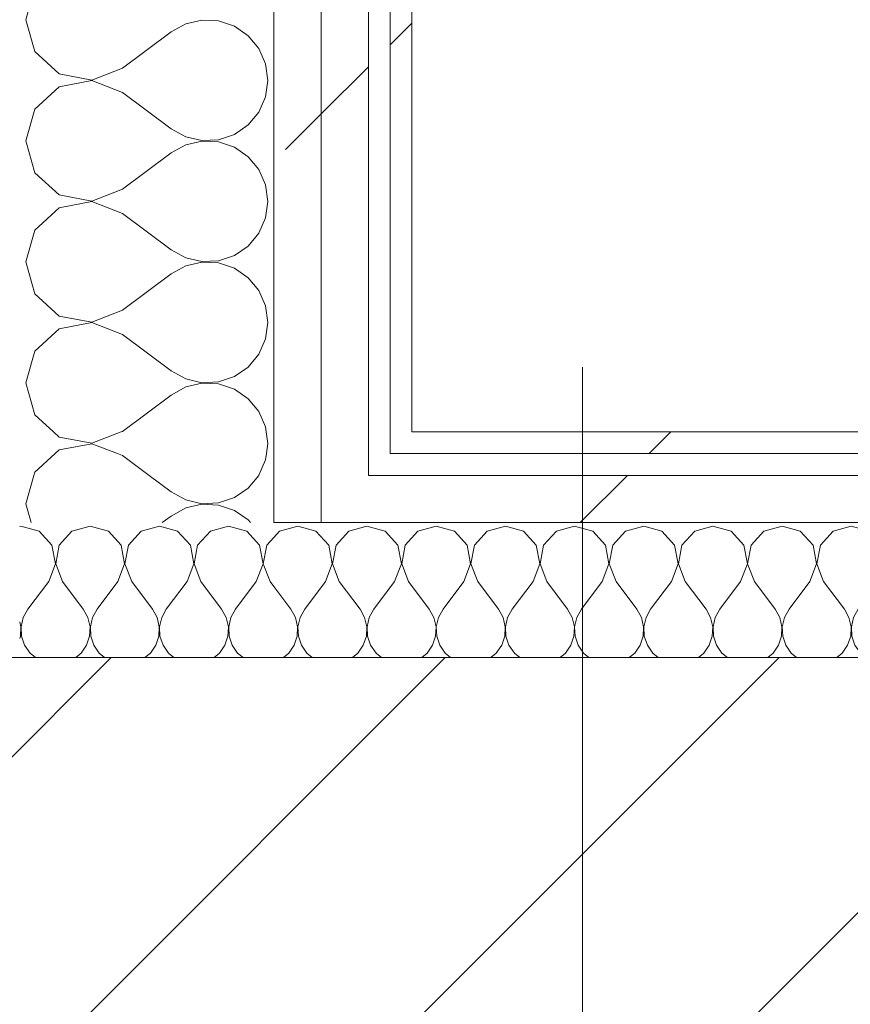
# Model space of a CAD drawing. Header units: millimetres. Extents: x -40968 to 11883, y -18816 to 4378.
# Tile 109 of 209: x -12391 to -12162, y -1154 to -883. Entities that reach past the tile are written whole.
import ezdxf

# ---------------------------------------------------------------- set-up
doc = ezdxf.new("R2010")
doc.units = ezdxf.units.MM
doc.header["$MEASUREMENT"] = 0
doc.linetypes.add('Wipeout_Contour', pattern=[1000, 0, -1000])
doc.layers.add('10_ESTR_Pilars', color=7, linetype='Continuous')
doc.layers.add('Nuevo_08_E_Envans secs', color=7, linetype='Continuous')
for name, color, linetype, lineweight in [('10_ESTR_Pilars_Pluma_Nº__20', 1, 'Continuous', 5), ('10_ESTR_Pilars_Pluma_Nº__28', 7, 'Continuous', 20), ('10_ESTR_Pilars_Pluma_Nº__42', 8, 'Continuous', 25), ('Nuevo_08_E_Envans secs_Pluma_Nº__1', 7, 'Continuous', 5)]:
    doc.layers.add(name, color=color, linetype=linetype, lineweight=lineweight)
for name, color, linetype, lineweight, true_color in [('Nuevo_08_E_Envans secs_Pluma_Nº__102', 7, 'Continuous', 5, 0xcccccc), ('Nuevo_08_E_Envans secs_Pluma_Nº__171', 171, 'Continuous', 13, 0xaaaaff), ('Nuevo_08_E_Envans secs_Pluma_Nº__177', 7, 'Continuous', 15, 0xf7e046)]:
    doc.layers.add(name, color=color, linetype=linetype, lineweight=lineweight, true_color=true_color)
pattern_1 = [(45, (0, 0), (-183.848, 183.848), [195, -65]), (45, (7e-14, 183.85), (-183.848, 183.848), [195, -65])]

# ---------------------------------------------------------------- blocks, each defined once
blk = doc.blocks.new('*X237')
at = {"layer": 'Nuevo_08_E_Envans secs_Pluma_Nº__102', "color": 254, "linetype": 'Continuous', "lineweight": 5, "true_color": 0xcccccc}
for p, q in [((-12319.29, -1024.18), (-12320.84, -1025.87)), ((-12314.29, -1022.76), (-12319.29, -1024.18)), ((-12309.28, -1024.18), (-12314.29, -1022.76)), ((-12305.77, -1028.02), (-12309.28, -1024.18)), ((-12300.25, -1024.18), (-12303.76, -1028.02)), ((-12295.24, -1022.76), (-12300.25, -1024.18)), ((-12290.23, -1024.18), (-12295.24, -1022.76)), ((-12286.72, -1028.02), (-12290.23, -1024.18)), ((-12281.2, -1024.18), (-12284.71, -1028.02)), ((-12276.19, -1022.76), (-12281.2, -1024.18)), ((-12271.18, -1024.18), (-12276.19, -1022.76)), ((-12267.67, -1028.02), (-12271.18, -1024.18)), ((-12262.15, -1024.18), (-12265.66, -1028.02)), ((-12257.14, -1022.76), (-12262.15, -1024.18)), ((-12252.14, -1024.18), (-12257.14, -1022.76)), ((-12248.62, -1028.02), (-12252.14, -1024.18)), ((-12243.1, -1024.18), (-12246.61, -1028.02)), ((-12238.1, -1022.76), (-12243.1, -1024.18)), ((-12233.09, -1024.18), (-12238.1, -1022.76)), ((-12229.58, -1028.02), (-12233.09, -1024.18)), ((-12224.05, -1024.18), (-12227.57, -1028.02)), ((-12219.05, -1022.76), (-12224.05, -1024.18)), ((-12214.04, -1024.18), (-12219.05, -1022.76)), ((-12210.53, -1028.02), (-12214.04, -1024.18)), ((-12205.01, -1024.18), (-12208.52, -1028.02)), ((-12200, -1022.76), (-12205.01, -1024.18)), ((-12194.99, -1024.18), (-12200, -1022.76)), ((-12191.48, -1028.02), (-12194.99, -1024.18)), ((-12185.96, -1024.18), (-12189.47, -1028.02)), ((-12180.95, -1022.76), (-12185.96, -1024.18)), ((-12175.95, -1024.18), (-12180.95, -1022.76)), ((-12172.43, -1028.02), (-12175.95, -1024.18)), ((-12166.91, -1024.18), (-12170.42, -1028.02)), ((-12161.9, -1022.76), (-12166.91, -1024.18)), ((-12156.9, -1024.18), (-12161.9, -1022.76)), ((-12153.39, -1028.02), (-12156.9, -1024.18)), ((-12147.86, -1024.18), (-12151.38, -1028.02)), ((-12142.86, -1022.76), (-12147.86, -1024.18)), ((-12137.85, -1024.18), (-12142.86, -1022.76)), ((-12134.34, -1028.02), (-12137.85, -1024.18)), ((-12128.82, -1024.18), (-12132.33, -1028.02)), ((-12123.81, -1022.76), (-12128.82, -1024.18)), ((-12118.8, -1024.18), (-12123.81, -1022.76)), ((-12115.29, -1028.02), (-12118.8, -1024.18)), ((-12109.77, -1024.18), (-12113.28, -1028.02)), ((-12104.76, -1022.76), (-12109.77, -1024.18)), ((-12099.75, -1024.18), (-12104.76, -1022.76)), ((-12096.24, -1028.02), (-12099.75, -1024.18)), ((-12090.72, -1024.18), (-12094.23, -1028.02)), ((-12085.71, -1022.76), (-12090.72, -1024.18)), ((-12080.71, -1024.18), (-12085.71, -1022.76)), ((-12077.2, -1028.02), (-12080.71, -1024.18)), ((-12071.67, -1024.18), (-12075.19, -1028.02)), ((-12066.67, -1022.76), (-12071.67, -1024.18)), ((-12061.66, -1024.18), (-12066.67, -1022.76)), ((-12058.15, -1028.02), (-12061.66, -1024.18)), ((-12052.63, -1024.18), (-12056.14, -1028.02)), ((-12047.62, -1022.76), (-12052.63, -1024.18)), ((-12042.61, -1024.18), (-12047.62, -1022.76)), ((-12039.1, -1028.02), (-12042.61, -1024.18)), ((-12035.86, -1026.68), (-12037.09, -1028.02)), ((-12304.8, -1033.14), (-12305.77, -1028.02)), ((-12303.76, -1028.02), (-12304.72, -1033.14)), ((-12285.75, -1033.14), (-12286.72, -1028.02)), ((-12284.71, -1028.02), (-12285.68, -1033.14)), ((-12266.71, -1033.14), (-12267.67, -1028.02)), ((-12265.66, -1028.02), (-12266.63, -1033.14)), ((-12247.66, -1033.14), (-12248.62, -1028.02)), ((-12246.61, -1028.02), (-12247.58, -1033.14)), ((-12228.61, -1033.14), (-12229.58, -1028.02)), ((-12227.57, -1028.02), (-12228.53, -1033.14)), ((-12209.56, -1033.14), (-12210.53, -1028.02)), ((-12208.52, -1028.02), (-12209.49, -1033.14)), ((-12190.51, -1033.14), (-12191.48, -1028.02)), ((-12189.47, -1028.02), (-12190.44, -1033.14)), ((-12171.47, -1033.14), (-12172.43, -1028.02)), ((-12170.42, -1028.02), (-12171.39, -1033.14)), ((-12152.42, -1033.14), (-12153.39, -1028.02)), ((-12151.38, -1028.02), (-12152.34, -1033.14)), ((-12133.37, -1033.14), (-12134.34, -1028.02)), ((-12132.33, -1028.02), (-12133.29, -1033.14)), ((-12114.32, -1033.14), (-12115.29, -1028.02)), ((-12113.28, -1028.02), (-12114.25, -1033.14)), ((-12095.28, -1033.14), (-12096.24, -1028.02)), ((-12094.23, -1028.02), (-12095.2, -1033.14)), ((-12076.23, -1033.14), (-12077.2, -1028.02)), ((-12075.19, -1028.02), (-12076.15, -1033.14)), ((-12057.18, -1033.14), (-12058.15, -1028.02)), ((-12056.14, -1028.02), (-12057.1, -1033.14)), ((-12038.13, -1033.14), (-12039.1, -1028.02)), ((-12037.09, -1028.02), (-12038.06, -1033.14)), ((-12306.67, -1038), (-12304.8, -1033.14)), ((-12304.72, -1033.14), (-12302.86, -1038)), ((-12287.62, -1038), (-12285.75, -1033.14)), ((-12285.68, -1033.14), (-12283.81, -1038)), ((-12268.57, -1038), (-12266.71, -1033.14)), ((-12266.63, -1033.14), (-12264.76, -1038)), ((-12249.52, -1038), (-12247.66, -1033.14)), ((-12247.58, -1033.14), (-12245.71, -1038)), ((-12230.48, -1038), (-12228.61, -1033.14)), ((-12228.53, -1033.14), (-12226.67, -1038)), ((-12211.43, -1038), (-12209.56, -1033.14)), ((-12209.49, -1033.14), (-12207.62, -1038)), ((-12192.38, -1038), (-12190.51, -1033.14)), ((-12190.44, -1033.14), (-12188.57, -1038)), ((-12173.33, -1038), (-12171.47, -1033.14)), ((-12171.39, -1033.14), (-12169.52, -1038)), ((-12154.29, -1038), (-12152.42, -1033.14)), ((-12152.34, -1033.14), (-12150.48, -1038)), ((-12135.24, -1038), (-12133.37, -1033.14)), ((-12133.29, -1033.14), (-12131.43, -1038)), ((-12116.19, -1038), (-12114.32, -1033.14)), ((-12114.25, -1033.14), (-12112.38, -1038)), ((-12097.14, -1038), (-12095.28, -1033.14)), ((-12095.2, -1033.14), (-12093.33, -1038)), ((-12078.1, -1038), (-12076.23, -1033.14)), ((-12076.15, -1033.14), (-12074.29, -1038)), ((-12059.05, -1038), (-12057.18, -1033.14)), ((-12057.1, -1033.14), (-12055.24, -1038)), ((-12040, -1038), (-12038.13, -1033.14)), ((-12038.06, -1033.14), (-12036.19, -1038)), ((-12306.67, -1038), (-12312.38, -1045.61)), ((-12302.86, -1038), (-12297.14, -1045.61)), ((-12287.62, -1038), (-12293.33, -1045.61)), ((-12283.81, -1038), (-12278.1, -1045.61)), ((-12268.57, -1038), (-12274.29, -1045.61)), ((-12264.76, -1038), (-12259.05, -1045.61)), ((-12249.52, -1038), (-12255.24, -1045.61)), ((-12245.71, -1038), (-12240, -1045.61)), ((-12230.48, -1038), (-12236.19, -1045.61)), ((-12226.67, -1038), (-12220.95, -1045.61)), ((-12211.43, -1038), (-12217.14, -1045.61)), ((-12207.62, -1038), (-12201.9, -1045.61)), ((-12192.38, -1038), (-12198.1, -1045.61)), ((-12188.57, -1038), (-12182.86, -1045.61)), ((-12173.33, -1038), (-12179.05, -1045.61)), ((-12169.52, -1038), (-12163.81, -1045.61)), ((-12154.29, -1038), (-12160, -1045.61)), ((-12150.48, -1038), (-12144.76, -1045.61)), ((-12135.24, -1038), (-12140.95, -1045.61)), ((-12131.43, -1038), (-12125.71, -1045.61)), ((-12116.19, -1038), (-12121.9, -1045.61)), ((-12112.38, -1038), (-12106.67, -1045.61)), ((-12097.14, -1038), (-12102.86, -1045.61)), ((-12093.33, -1038), (-12087.62, -1045.61)), ((-12078.1, -1038), (-12083.81, -1045.61)), ((-12074.29, -1038), (-12068.57, -1045.61)), ((-12059.05, -1038), (-12064.76, -1045.61)), ((-12055.24, -1038), (-12049.52, -1045.61)), ((-12040, -1038), (-12045.71, -1045.61)), ((-12036.19, -1038), (-12035.86, -1038.44)), ((-12320.84, -1039.42), (-12316.19, -1045.61)), ((-12314.92, -1047.91), (-12316.19, -1045.61)), ((-12312.38, -1045.61), (-12313.65, -1047.91)), ((-12295.87, -1047.91), (-12297.14, -1045.61)), ((-12293.33, -1045.61), (-12294.6, -1047.91)), ((-12276.82, -1047.91), (-12278.1, -1045.61)), ((-12274.29, -1045.61), (-12275.56, -1047.91)), ((-12257.78, -1047.91), (-12259.05, -1045.61)), ((-12255.24, -1045.61), (-12256.51, -1047.91)), ((-12238.73, -1047.91), (-12240, -1045.61)), ((-12236.19, -1045.61), (-12237.46, -1047.91)), ((-12219.68, -1047.91), (-12220.95, -1045.61)), ((-12217.14, -1045.61), (-12218.41, -1047.91)), ((-12200.63, -1047.91), (-12201.9, -1045.61)), ((-12198.1, -1045.61), (-12199.37, -1047.91)), ((-12181.59, -1047.91), (-12182.86, -1045.61)), ((-12179.05, -1045.61), (-12180.32, -1047.91)), ((-12162.54, -1047.91), (-12163.81, -1045.61)), ((-12160, -1045.61), (-12161.27, -1047.91)), ((-12143.49, -1047.91), (-12144.76, -1045.61)), ((-12140.95, -1045.61), (-12142.22, -1047.91)), ((-12124.44, -1047.91), (-12125.71, -1045.61)), ((-12121.9, -1045.61), (-12123.18, -1047.91)), ((-12105.4, -1047.91), (-12106.67, -1045.61)), ((-12102.86, -1045.61), (-12104.13, -1047.91)), ((-12086.35, -1047.91), (-12087.62, -1045.61)), ((-12083.81, -1045.61), (-12085.08, -1047.91)), ((-12067.3, -1047.91), (-12068.57, -1045.61)), ((-12064.76, -1045.61), (-12066.03, -1047.91)), ((-12048.25, -1047.91), (-12049.52, -1045.61)), ((-12045.71, -1045.61), (-12046.99, -1047.91)), ((-12314.32, -1050.47), (-12314.92, -1047.91)), ((-12313.65, -1047.91), (-12314.25, -1050.47)), ((-12295.28, -1050.47), (-12295.87, -1047.91)), ((-12294.6, -1047.91), (-12295.2, -1050.47)), ((-12276.23, -1050.47), (-12276.82, -1047.91)), ((-12275.56, -1047.91), (-12276.15, -1050.47)), ((-12257.18, -1050.47), (-12257.78, -1047.91)), ((-12256.51, -1047.91), (-12257.1, -1050.47)), ((-12238.13, -1050.47), (-12238.73, -1047.91)), ((-12237.46, -1047.91), (-12238.06, -1050.47)), ((-12219.09, -1050.47), (-12219.68, -1047.91)), ((-12218.41, -1047.91), (-12219.01, -1050.47)), ((-12200.04, -1050.47), (-12200.63, -1047.91)), ((-12199.37, -1047.91), (-12199.96, -1050.47)), ((-12180.99, -1050.47), (-12181.59, -1047.91)), ((-12180.32, -1047.91), (-12180.91, -1050.47)), ((-12161.94, -1050.47), (-12162.54, -1047.91)), ((-12161.27, -1047.91), (-12161.87, -1050.47)), ((-12142.9, -1050.47), (-12143.49, -1047.91)), ((-12142.22, -1047.91), (-12142.82, -1050.47)), ((-12123.85, -1050.47), (-12124.44, -1047.91)), ((-12123.18, -1047.91), (-12123.77, -1050.47)), ((-12104.8, -1050.47), (-12105.4, -1047.91)), ((-12104.13, -1047.91), (-12104.72, -1050.47)), ((-12085.75, -1050.47), (-12086.35, -1047.91)), ((-12085.08, -1047.91), (-12085.68, -1050.47)), ((-12066.71, -1050.47), (-12067.3, -1047.91)), ((-12066.03, -1047.91), (-12066.63, -1050.47)), ((-12047.66, -1050.47), (-12048.25, -1047.91)), ((-12046.99, -1047.91), (-12047.58, -1050.47)), ((-12314.45, -1053.1), (-12314.32, -1050.47)), ((-12314.25, -1050.47), (-12314.12, -1053.1)), ((-12295.4, -1053.1), (-12295.28, -1050.47)), ((-12295.2, -1050.47), (-12295.07, -1053.1)), ((-12276.36, -1053.1), (-12276.23, -1050.47)), ((-12276.15, -1050.47), (-12276.02, -1053.1)), ((-12257.31, -1053.1), (-12257.18, -1050.47)), ((-12257.1, -1050.47), (-12256.98, -1053.1)), ((-12238.26, -1053.1), (-12238.13, -1050.47)), ((-12238.06, -1050.47), (-12237.93, -1053.1)), ((-12219.21, -1053.1), (-12219.09, -1050.47)), ((-12219.01, -1050.47), (-12218.88, -1053.1)), ((-12200.17, -1053.1), (-12200.04, -1050.47)), ((-12199.96, -1050.47), (-12199.83, -1053.1)), ((-12181.12, -1053.1), (-12180.99, -1050.47)), ((-12180.91, -1050.47), (-12180.79, -1053.1)), ((-12162.07, -1053.1), (-12161.94, -1050.47)), ((-12161.87, -1050.47), (-12161.74, -1053.1)), ((-12143.02, -1053.1), (-12142.9, -1050.47)), ((-12142.82, -1050.47), (-12142.69, -1053.1)), ((-12123.98, -1053.1), (-12123.85, -1050.47)), ((-12123.77, -1050.47), (-12123.64, -1053.1)), ((-12104.93, -1053.1), (-12104.8, -1050.47)), ((-12104.72, -1050.47), (-12104.6, -1053.1)), ((-12085.88, -1053.1), (-12085.75, -1050.47)), ((-12085.68, -1050.47), (-12085.55, -1053.1)), ((-12066.83, -1053.1), (-12066.71, -1050.47)), ((-12066.63, -1050.47), (-12066.5, -1053.1)), ((-12047.78, -1053.1), (-12047.66, -1050.47)), ((-12047.58, -1050.47), (-12047.45, -1053.1)), ((-12315.29, -1055.59), (-12314.45, -1053.1)), ((-12314.12, -1053.1), (-12313.28, -1055.59)), ((-12296.24, -1055.59), (-12295.4, -1053.1)), ((-12295.07, -1053.1), (-12294.23, -1055.59)), ((-12277.2, -1055.59), (-12276.36, -1053.1)), ((-12276.02, -1053.1), (-12275.19, -1055.59)), ((-12258.15, -1055.59), (-12257.31, -1053.1)), ((-12256.98, -1053.1), (-12256.14, -1055.59)), ((-12239.1, -1055.59), (-12238.26, -1053.1)), ((-12237.93, -1053.1), (-12237.09, -1055.59)), ((-12220.05, -1055.59), (-12219.21, -1053.1)), ((-12218.88, -1053.1), (-12218.04, -1055.59)), ((-12201.01, -1055.59), (-12200.17, -1053.1)), ((-12199.83, -1053.1), (-12198.99, -1055.59)), ((-12181.96, -1055.59), (-12181.12, -1053.1)), ((-12180.79, -1053.1), (-12179.95, -1055.59)), ((-12162.91, -1055.59), (-12162.07, -1053.1)), ((-12161.74, -1053.1), (-12160.9, -1055.59)), ((-12143.86, -1055.59), (-12143.02, -1053.1)), ((-12142.69, -1053.1), (-12141.85, -1055.59)), ((-12124.81, -1055.59), (-12123.98, -1053.1)), ((-12123.64, -1053.1), (-12122.8, -1055.59)), ((-12105.77, -1055.59), (-12104.93, -1053.1)), ((-12104.6, -1053.1), (-12103.76, -1055.59)), ((-12086.72, -1055.59), (-12085.88, -1053.1)), ((-12085.55, -1053.1), (-12084.71, -1055.59)), ((-12067.67, -1055.59), (-12066.83, -1053.1)), ((-12066.5, -1053.1), (-12065.66, -1055.59)), ((-12048.62, -1055.59), (-12047.78, -1053.1)), ((-12047.45, -1053.1), (-12046.61, -1055.59)), ((-12316.78, -1057.75), (-12315.29, -1055.59)), ((-12313.28, -1055.59), (-12311.79, -1057.75)), ((-12297.73, -1057.75), (-12296.24, -1055.59)), ((-12294.23, -1055.59), (-12292.74, -1057.75)), ((-12278.68, -1057.75), (-12277.2, -1055.59)), ((-12275.19, -1055.59), (-12273.7, -1057.75)), ((-12259.64, -1057.75), (-12258.15, -1055.59)), ((-12256.14, -1055.59), (-12254.65, -1057.75)), ((-12240.59, -1057.75), (-12239.1, -1055.59)), ((-12237.09, -1055.59), (-12235.6, -1057.75)), ((-12221.54, -1057.75), (-12220.05, -1055.59)), ((-12218.04, -1055.59), (-12216.55, -1057.75)), ((-12202.49, -1057.75), (-12201.01, -1055.59)), ((-12198.99, -1055.59), (-12197.51, -1057.75)), ((-12183.45, -1057.75), (-12181.96, -1055.59)), ((-12179.95, -1055.59), (-12178.46, -1057.75)), ((-12164.4, -1057.75), (-12162.91, -1055.59)), ((-12160.9, -1055.59), (-12159.41, -1057.75)), ((-12145.35, -1057.75), (-12143.86, -1055.59)), ((-12141.85, -1055.59), (-12140.36, -1057.75)), ((-12126.3, -1057.75), (-12124.81, -1055.59)), ((-12122.8, -1055.59), (-12121.32, -1057.75)), ((-12107.26, -1057.75), (-12105.77, -1055.59)), ((-12103.76, -1055.59), (-12102.27, -1057.75)), ((-12088.21, -1057.75), (-12086.72, -1055.59)), ((-12084.71, -1055.59), (-12083.22, -1057.75)), ((-12069.16, -1057.75), (-12067.67, -1055.59)), ((-12065.66, -1055.59), (-12064.17, -1057.75)), ((-12050.11, -1057.75), (-12048.62, -1055.59)), ((-12046.61, -1055.59), (-12045.13, -1057.75)), ((-12318.25, -1058.98), (-12316.78, -1057.75)), ((-12311.79, -1057.75), (-12310.32, -1058.98)), ((-12299.21, -1058.98), (-12297.73, -1057.75)), ((-12292.74, -1057.75), (-12291.27, -1058.98)), ((-12280.16, -1058.98), (-12278.68, -1057.75)), ((-12273.7, -1057.75), (-12272.22, -1058.98)), ((-12261.11, -1058.98), (-12259.64, -1057.75)), ((-12254.65, -1057.75), (-12253.17, -1058.98)), ((-12242.06, -1058.98), (-12240.59, -1057.75)), ((-12235.6, -1057.75), (-12234.13, -1058.98)), ((-12223.02, -1058.98), (-12221.54, -1057.75)), ((-12216.55, -1057.75), (-12215.08, -1058.98)), ((-12203.97, -1058.98), (-12202.49, -1057.75)), ((-12197.51, -1057.75), (-12196.03, -1058.98)), ((-12184.92, -1058.98), (-12183.45, -1057.75)), ((-12178.46, -1057.75), (-12176.98, -1058.98)), ((-12165.87, -1058.98), (-12164.4, -1057.75)), ((-12159.41, -1057.75), (-12157.94, -1058.98)), ((-12146.83, -1058.98), (-12145.35, -1057.75)), ((-12140.36, -1057.75), (-12138.89, -1058.98)), ((-12127.78, -1058.98), (-12126.3, -1057.75)), ((-12121.32, -1057.75), (-12119.84, -1058.98)), ((-12108.73, -1058.98), (-12107.26, -1057.75)), ((-12102.27, -1057.75), (-12100.79, -1058.98)), ((-12089.68, -1058.98), (-12088.21, -1057.75)), ((-12083.22, -1057.75), (-12081.75, -1058.98)), ((-12070.64, -1058.98), (-12069.16, -1057.75)), ((-12064.17, -1057.75), (-12062.7, -1058.98)), ((-12051.59, -1058.98), (-12050.11, -1057.75)), ((-12045.13, -1057.75), (-12043.65, -1058.98))]:
    blk.add_line(p, q, dxfattribs=at)
blk = doc.blocks.new('*X238')
at = {"layer": 'Nuevo_08_E_Envans secs_Pluma_Nº__102', "color": 254, "linetype": 'Continuous', "lineweight": 5, "true_color": 0xcccccc}
for p, q in [((-12390.48, -1022.76), (-12390.84, -1022.86)), ((-12385.47, -1024.18), (-12390.48, -1022.76)), ((-12381.96, -1028.02), (-12385.47, -1024.18)), ((-12376.44, -1024.18), (-12379.95, -1028.02)), ((-12371.43, -1022.76), (-12376.44, -1024.18)), ((-12366.42, -1024.18), (-12371.43, -1022.76)), ((-12362.91, -1028.02), (-12366.42, -1024.18)), ((-12357.39, -1024.18), (-12360.9, -1028.02)), ((-12352.38, -1022.76), (-12357.39, -1024.18)), ((-12347.37, -1024.18), (-12352.38, -1022.76)), ((-12343.86, -1028.02), (-12347.37, -1024.18)), ((-12338.34, -1024.18), (-12341.85, -1028.02)), ((-12333.33, -1022.76), (-12338.34, -1024.18)), ((-12328.33, -1024.18), (-12333.33, -1022.76)), ((-12324.81, -1028.02), (-12328.33, -1024.18)), ((-12320.84, -1025.87), (-12322.8, -1028.02)), ((-12380.99, -1033.14), (-12381.96, -1028.02)), ((-12379.95, -1028.02), (-12380.91, -1033.14)), ((-12361.94, -1033.14), (-12362.91, -1028.02)), ((-12360.9, -1028.02), (-12361.87, -1033.14)), ((-12342.9, -1033.14), (-12343.86, -1028.02)), ((-12341.85, -1028.02), (-12342.82, -1033.14)), ((-12323.85, -1033.14), (-12324.81, -1028.02)), ((-12322.8, -1028.02), (-12323.77, -1033.14)), ((-12382.86, -1038), (-12380.99, -1033.14)), ((-12380.91, -1033.14), (-12379.05, -1038)), ((-12363.81, -1038), (-12361.94, -1033.14)), ((-12361.87, -1033.14), (-12360, -1038)), ((-12344.76, -1038), (-12342.9, -1033.14)), ((-12342.82, -1033.14), (-12340.95, -1038)), ((-12325.71, -1038), (-12323.85, -1033.14)), ((-12323.77, -1033.14), (-12321.9, -1038)), ((-12382.86, -1038), (-12388.57, -1045.61)), ((-12379.05, -1038), (-12373.33, -1045.61)), ((-12363.81, -1038), (-12369.52, -1045.61)), ((-12360, -1038), (-12354.29, -1045.61)), ((-12344.76, -1038), (-12350.48, -1045.61)), ((-12340.95, -1038), (-12335.24, -1045.61)), ((-12325.71, -1038), (-12331.43, -1045.61)), ((-12321.9, -1038), (-12320.84, -1039.42)), ((-12388.57, -1045.61), (-12389.84, -1047.91)), ((-12372.06, -1047.91), (-12373.33, -1045.61)), ((-12369.52, -1045.61), (-12370.8, -1047.91)), ((-12353.01, -1047.91), (-12354.29, -1045.61)), ((-12350.48, -1045.61), (-12351.75, -1047.91)), ((-12333.97, -1047.91), (-12335.24, -1045.61)), ((-12331.43, -1045.61), (-12332.7, -1047.91)), ((-12390.51, -1050.47), (-12390.84, -1049.09)), ((-12389.84, -1047.91), (-12390.44, -1050.47)), ((-12371.47, -1050.47), (-12372.06, -1047.91)), ((-12370.8, -1047.91), (-12371.39, -1050.47)), ((-12352.42, -1050.47), (-12353.01, -1047.91)), ((-12351.75, -1047.91), (-12352.34, -1050.47)), ((-12333.37, -1050.47), (-12333.97, -1047.91)), ((-12332.7, -1047.91), (-12333.29, -1050.47)), ((-12390.64, -1053.1), (-12390.51, -1050.47)), ((-12390.44, -1050.47), (-12390.31, -1053.1)), ((-12371.59, -1053.1), (-12371.47, -1050.47)), ((-12371.39, -1050.47), (-12371.26, -1053.1)), ((-12352.55, -1053.1), (-12352.42, -1050.47)), ((-12352.34, -1050.47), (-12352.22, -1053.1)), ((-12333.5, -1053.1), (-12333.37, -1050.47)), ((-12333.29, -1050.47), (-12333.17, -1053.1)), ((-12390.84, -1053.67), (-12390.64, -1053.1)), ((-12390.31, -1053.1), (-12389.47, -1055.59)), ((-12372.43, -1055.59), (-12371.59, -1053.1)), ((-12371.26, -1053.1), (-12370.42, -1055.59)), ((-12353.39, -1055.59), (-12352.55, -1053.1)), ((-12352.22, -1053.1), (-12351.38, -1055.59)), ((-12334.34, -1055.59), (-12333.5, -1053.1)), ((-12333.17, -1053.1), (-12332.33, -1055.59)), ((-12389.47, -1055.59), (-12387.98, -1057.75)), ((-12373.92, -1057.75), (-12372.43, -1055.59)), ((-12370.42, -1055.59), (-12368.94, -1057.75)), ((-12354.87, -1057.75), (-12353.39, -1055.59)), ((-12351.38, -1055.59), (-12349.89, -1057.75)), ((-12335.83, -1057.75), (-12334.34, -1055.59)), ((-12332.33, -1055.59), (-12330.84, -1057.75)), ((-12387.98, -1057.75), (-12386.51, -1058.98)), ((-12375.4, -1058.98), (-12373.92, -1057.75)), ((-12368.94, -1057.75), (-12367.46, -1058.98)), ((-12356.35, -1058.98), (-12354.87, -1057.75)), ((-12349.89, -1057.75), (-12348.41, -1058.98)), ((-12337.3, -1058.98), (-12335.83, -1057.75)), ((-12330.84, -1057.75), (-12329.36, -1058.98))]:
    blk.add_line(p, q, dxfattribs=at)
blk = doc.blocks.new('Muro_93_1', base_point=(-12035.86, -1061.81))
at = {"layer": 'Nuevo_08_E_Envans secs', "color": 7, "lineweight": 20}
blk.add_blockref('*X238', (0, 0), dxfattribs=at)
at = {"color": 254, "linetype": 'Wipeout_Contour', "lineweight": 0, "ltscale": 48683.954839}
blk.add_wipeout([(-12282.84, -1002.81), (-11976.86, -1002.81), (-11976.86, -996.81), (-12282.84, -996.81)], dxfattribs=at).dxf.layer = 'Nuevo_08_E_Envans secs'
at = {"color": 254, "linetype": 'Wipeout_Contour', "lineweight": 0, "ltscale": 48750.876241}
blk.add_wipeout([(-12294.84, -1021.81), (-11995.86, -1021.81), (-11995.86, -1008.81), (-12294.84, -1008.81)], dxfattribs=at).dxf.layer = 'Nuevo_08_E_Envans secs'
at = {"layer": 'Nuevo_08_E_Envans secs_Pluma_Nº__171', "linetype": 'Continuous', "lineweight": 13, "true_color": 0xaaaaff}
h = blk.add_hatch(dxfattribs=at)
h.set_pattern_fill('Panellat_HPL_0001', color=161, style=0, pattern_type=2)
h.set_pattern_definition(pattern_1)
h.paths.add_polyline_path([(-12282.84, -1002.81), (-11976.86, -1002.81), (-11976.86, -996.81), (-12282.84, -996.81)])
at = {"layer": 'Nuevo_08_E_Envans secs_Pluma_Nº__177', "linetype": 'Continuous', "lineweight": 15, "true_color": 0xf7e046}
h = blk.add_hatch(dxfattribs=at)
h.set_pattern_fill('Panellat_HPL_0001', color=53, style=0, pattern_type=2)
h.set_pattern_definition(pattern_1)
h.paths.add_polyline_path([(-12294.84, -1021.81), (-11995.86, -1021.81), (-11995.86, -1008.81), (-12294.84, -1008.81)])
at = {"color": 254, "linetype": 'Wipeout_Contour', "lineweight": 0, "ltscale": 49305.800538}
blk.add_wipeout([(-12288.84, -1002.81), (-12282.84, -1002.81), (-12282.84, -996.81), (-12288.84, -996.81)], dxfattribs=at).dxf.layer = 'Nuevo_08_E_Envans secs'
at = {"color": 254, "linetype": 'Wipeout_Contour', "lineweight": 0, "ltscale": 49372.663035}
blk.add_wipeout([(-12307.84, -1021.81), (-12294.84, -1021.81), (-12294.84, -1008.81), (-12307.84, -1008.81)], dxfattribs=at).dxf.layer = 'Nuevo_08_E_Envans secs'
at = {"layer": 'Nuevo_08_E_Envans secs_Pluma_Nº__171', "linetype": 'Continuous', "lineweight": 13, "true_color": 0xaaaaff}
h = blk.add_hatch(dxfattribs=at)
h.set_pattern_fill('Panellat_HPL_0001', color=161, style=0, pattern_type=2)
h.set_pattern_definition(pattern_1)
h.paths.add_polyline_path([(-12288.84, -1002.81), (-12282.84, -1002.81), (-12282.84, -996.81), (-12288.84, -996.81)])
at = {"layer": 'Nuevo_08_E_Envans secs_Pluma_Nº__177', "linetype": 'Continuous', "lineweight": 15, "true_color": 0xf7e046}
h = blk.add_hatch(dxfattribs=at)
h.set_pattern_fill('Panellat_HPL_0001', color=53, style=0, pattern_type=2)
h.set_pattern_definition(pattern_1)
h.paths.add_polyline_path([(-12307.84, -1021.81), (-12294.84, -1021.81), (-12294.84, -1008.81), (-12307.84, -1008.81)])
at = {"layer": 'Nuevo_08_E_Envans secs_Pluma_Nº__1', "color": 7, "linetype": 'Continuous', "lineweight": 5}
for p, q in [((-12288.84, -1002.81), (-12288.84, -996.81)), ((-12294.84, -1008.81), (-12294.84, -1002.81)), ((-11982.86, -1002.81), (-12288.84, -1002.81)), ((-12307.84, -1021.81), (-12307.84, -1008.81)), ((-11995.86, -1008.81), (-12294.84, -1008.81)), ((-12320.84, -1021.81), (-12307.84, -1021.81)), ((-12035.86, -1021.81), (-12307.84, -1021.81))]:
    blk.add_line(p, q, dxfattribs=at)
at = {"layer": 'Nuevo_08_E_Envans secs_Pluma_Nº__1', "color": 7, "linetype": 'Continuous', "lineweight": 5, "flags": 128}
blk.add_lwpolyline([(-11970.86, -996.81), (-12282.84, -996.81)], dxfattribs=at)
at = {"layer": 'Nuevo_08_E_Envans secs', "color": 7, "lineweight": 20}
blk.add_blockref('*X237', (0, 0), dxfattribs=at)
blk = doc.blocks.new('*X261')
at = {"layer": 'Nuevo_08_E_Envans secs_Pluma_Nº__102', "color": 254, "linetype": 'Continuous', "lineweight": 5, "true_color": 0xcccccc}
for p, q in [((-12381.53, -996.81), (-12379.96, -998.24)), ((-12371.01, -999.93), (-12362.86, -996.81)), ((-12322.5, -1000), (-12322.95, -996.81)), ((-12379.96, -998.24), (-12371.01, -999.93)), ((-12371.01, -1000.07), (-12379.96, -1001.76)), ((-12363.88, -1002.81), (-12371.01, -1000.07)), ((-12322.89, -1002.81), (-12322.5, -1000)), ((-12379.96, -1001.76), (-12381.1, -1002.81))]:
    blk.add_line(p, q, dxfattribs=at)
blk = doc.blocks.new('*X262')
at = {"layer": 'Nuevo_08_E_Envans secs_Pluma_Nº__102', "color": 254, "linetype": 'Continuous', "lineweight": 5, "true_color": 0xcccccc}
for p, q in [((-12381.1, -1002.81), (-12386.68, -1007.9)), ((-12362.5, -1003.33), (-12363.88, -1002.81)), ((-12323.14, -1004.55), (-12322.89, -1002.81)), ((-12362.5, -1003.33), (-12355.21, -1008.81)), ((-12324.99, -1008.76), (-12323.14, -1004.55)), ((-12386.68, -1007.9), (-12386.94, -1008.81)), ((-12325.03, -1008.81), (-12324.99, -1008.76))]:
    blk.add_line(p, q, dxfattribs=at)
blk = doc.blocks.new('*X263')
at = {"layer": 'Nuevo_08_E_Envans secs_Pluma_Nº__102', "color": 254, "linetype": 'Continuous', "lineweight": 5, "true_color": 0xcccccc}
for p, q in [((-12386.94, -1008.81), (-12389.17, -1016.67)), ((-12355.21, -1008.81), (-12349.17, -1013.33)), ((-12327.93, -1012.3), (-12325.03, -1008.81)), ((-12349.17, -1013.33), (-12345.14, -1015.56)), ((-12331.72, -1014.91), (-12327.93, -1012.3)), ((-12389.17, -1016.67), (-12387.71, -1021.81)), ((-12345.14, -1015.56), (-12340.67, -1016.6)), ((-12340.67, -1016.73), (-12345.14, -1017.77)), ((-12340.67, -1016.6), (-12336.07, -1016.38)), ((-12336.07, -1016.96), (-12340.67, -1016.73)), ((-12336.07, -1016.38), (-12331.72, -1014.91)), ((-12345.14, -1017.77), (-12349.17, -1020)), ((-12331.72, -1018.43), (-12336.07, -1016.96)), ((-12327.93, -1021.03), (-12331.72, -1018.43)), ((-12351.58, -1021.81), (-12349.17, -1020)), ((-12327.28, -1021.81), (-12327.93, -1021.03))]:
    blk.add_line(p, q, dxfattribs=at)
blk = doc.blocks.new('*X268')
at = {"layer": 'Nuevo_08_E_Envans secs_Pluma_Nº__102', "color": 254, "linetype": 'Continuous', "lineweight": 5, "true_color": 0xcccccc}
for p, q in [((-12386.68, -874.57), (-12389.17, -883.33)), ((-12389.17, -883.33), (-12386.68, -892.1)), ((-12340.67, -883.4), (-12345.14, -884.44)), ((-12336.07, -883.62), (-12340.67, -883.4)), ((-12331.72, -885.09), (-12336.07, -883.62)), ((-12362.5, -896.67), (-12349.17, -886.67)), ((-12345.14, -884.44), (-12349.17, -886.67)), ((-12327.93, -887.7), (-12331.72, -885.09)), ((-12324.99, -891.24), (-12327.93, -887.7)), ((-12323.14, -895.45), (-12324.99, -891.24)), ((-12386.68, -892.1), (-12379.96, -898.24)), ((-12371.01, -899.93), (-12362.5, -896.67)), ((-12322.5, -900), (-12323.14, -895.45)), ((-12379.96, -898.24), (-12371.01, -899.93)), ((-12371.01, -900.07), (-12379.96, -901.76)), ((-12362.5, -903.33), (-12371.01, -900.07)), ((-12323.14, -904.55), (-12322.5, -900)), ((-12379.96, -901.76), (-12386.68, -907.9)), ((-12362.5, -903.33), (-12349.17, -913.33)), ((-12324.99, -908.76), (-12323.14, -904.55)), ((-12386.68, -907.9), (-12389.17, -916.67)), ((-12327.93, -912.3), (-12324.99, -908.76)), ((-12349.17, -913.33), (-12345.14, -915.56)), ((-12331.72, -914.91), (-12327.93, -912.3)), ((-12345.14, -915.56), (-12340.67, -916.6)), ((-12340.67, -916.6), (-12336.07, -916.38)), ((-12336.07, -916.38), (-12331.72, -914.91)), ((-12389.17, -916.67), (-12386.68, -925.43)), ((-12345.14, -917.77), (-12349.17, -920)), ((-12340.67, -916.73), (-12345.14, -917.77)), ((-12336.07, -916.96), (-12340.67, -916.73)), ((-12331.72, -918.43), (-12336.07, -916.96)), ((-12327.93, -921.03), (-12331.72, -918.43)), ((-12362.5, -930), (-12349.17, -920)), ((-12324.99, -924.57), (-12327.93, -921.03)), ((-12323.14, -928.78), (-12324.99, -924.57)), ((-12386.68, -925.43), (-12379.96, -931.57)), ((-12371.01, -933.27), (-12362.5, -930)), ((-12322.5, -933.33), (-12323.14, -928.78)), ((-12379.96, -931.57), (-12371.01, -933.27)), ((-12379.96, -935.09), (-12386.68, -941.24)), ((-12371.01, -933.4), (-12379.96, -935.09)), ((-12362.5, -936.67), (-12371.01, -933.4)), ((-12323.14, -937.89), (-12322.5, -933.33)), ((-12362.5, -936.67), (-12349.17, -946.67)), ((-12324.99, -942.1), (-12323.14, -937.89)), ((-12386.68, -941.24), (-12389.17, -950)), ((-12327.93, -945.64), (-12324.99, -942.1)), ((-12331.72, -948.24), (-12327.93, -945.64)), ((-12349.17, -946.67), (-12345.14, -948.89)), ((-12345.14, -948.89), (-12340.67, -949.93)), ((-12336.07, -949.71), (-12331.72, -948.24)), ((-12389.17, -950), (-12386.68, -958.76)), ((-12345.14, -951.11), (-12349.17, -953.33)), ((-12340.67, -950.07), (-12345.14, -951.11)), ((-12340.67, -949.93), (-12336.07, -949.71)), ((-12336.07, -950.29), (-12340.67, -950.07)), ((-12331.72, -951.76), (-12336.07, -950.29)), ((-12362.5, -963.33), (-12349.17, -953.33)), ((-12327.93, -954.36), (-12331.72, -951.76)), ((-12324.99, -957.9), (-12327.93, -954.36)), ((-12386.68, -958.76), (-12379.96, -964.91)), ((-12323.14, -962.11), (-12324.99, -957.9)), ((-12322.5, -966.67), (-12323.14, -962.11)), ((-12379.96, -964.91), (-12371.01, -966.6)), ((-12371.01, -966.6), (-12362.5, -963.33)), ((-12371.01, -966.73), (-12379.96, -968.43)), ((-12362.5, -970), (-12371.01, -966.73)), ((-12323.14, -971.22), (-12322.5, -966.67)), ((-12379.96, -968.43), (-12386.68, -974.57)), ((-12362.5, -970), (-12349.17, -980)), ((-12324.99, -975.43), (-12323.14, -971.22)), ((-12386.68, -974.57), (-12389.17, -983.33)), ((-12327.93, -978.97), (-12324.99, -975.43)), ((-12349.17, -980), (-12345.14, -982.23)), ((-12331.72, -981.57), (-12327.93, -978.97)), ((-12389.17, -983.33), (-12386.68, -992.1)), ((-12345.14, -982.23), (-12340.67, -983.27)), ((-12340.67, -983.4), (-12345.14, -984.44)), ((-12340.67, -983.27), (-12336.07, -983.04)), ((-12336.07, -983.62), (-12340.67, -983.4)), ((-12336.07, -983.04), (-12331.72, -981.57)), ((-12331.72, -985.09), (-12336.07, -983.62)), ((-12362.5, -996.67), (-12349.17, -986.67)), ((-12345.14, -984.44), (-12349.17, -986.67)), ((-12327.93, -987.7), (-12331.72, -985.09)), ((-12324.99, -991.24), (-12327.93, -987.7)), ((-12386.68, -992.1), (-12381.53, -996.81)), ((-12323.14, -995.45), (-12324.99, -991.24)), ((-12362.86, -996.81), (-12362.5, -996.67)), ((-12322.95, -996.81), (-12323.14, -995.45))]:
    blk.add_line(p, q, dxfattribs=at)
blk = doc.blocks.new('Muro_99_1', base_point=(-12428.84, -1061.81))
at = {"layer": 'Nuevo_08_E_Envans secs', "color": 7, "lineweight": 20}
for name in ['*X268', '*X261', '*X262', '*X263']:
    blk.add_blockref(name, (0, 0), dxfattribs=at)
at = {"color": 254, "linetype": 'Wipeout_Contour', "lineweight": 0, "ltscale": 49558.741716}
blk.add_wipeout([(-12288.84, 2034.55), (-12288.84, -996.81), (-12282.84, -996.81), (-12282.84, 2034.55)], dxfattribs=at).dxf.layer = 'Nuevo_08_E_Envans secs'
at = {"color": 254, "linetype": 'Wipeout_Contour', "lineweight": 0, "ltscale": 49367.596499}
blk.add_wipeout([(-12307.84, -1002.81), (-12294.84, -1002.81), (-12294.84, -996.81), (-12307.84, -996.81)], dxfattribs=at).dxf.layer = 'Nuevo_08_E_Envans secs'
at = {"layer": 'Nuevo_08_E_Envans secs_Pluma_Nº__171', "linetype": 'Continuous', "lineweight": 13, "true_color": 0xaaaaff}
h = blk.add_hatch(dxfattribs=at)
h.set_pattern_fill('Panellat_HPL_0001', color=161, style=0, pattern_type=2)
h.set_pattern_definition(pattern_1)
h.paths.add_polyline_path([(-12288.84, 2034.55), (-12288.84, -996.81), (-12282.84, -996.81), (-12282.84, 2034.55)])
at = {"layer": 'Nuevo_08_E_Envans secs_Pluma_Nº__177', "linetype": 'Continuous', "lineweight": 15, "true_color": 0xf7e046}
h = blk.add_hatch(dxfattribs=at)
h.set_pattern_fill('Panellat_HPL_0001', color=53, style=0, pattern_type=2)
h.set_pattern_definition(pattern_1)
h.paths.add_polyline_path([(-12307.84, -1002.81), (-12294.84, -1002.81), (-12294.84, -996.81), (-12307.84, -996.81)])
at = {"layer": 'Nuevo_08_E_Envans secs_Pluma_Nº__1', "color": 7, "linetype": 'Continuous', "lineweight": 5}
for p in [(-12288.84, 2034.55), (-12288.84, -1002.81)]:
    blk.add_line(p, (-12288.84, -996.81), dxfattribs=at)
at = {"layer": 'Nuevo_08_E_Envans secs_Pluma_Nº__1', "color": 7, "linetype": 'Continuous', "lineweight": 5, "flags": 128}
blk.add_lwpolyline([(-12282.84, -996.81), (-12282.84, 2034.55)], dxfattribs=at)
at = {"color": 254, "linetype": 'Wipeout_Contour', "lineweight": 0, "ltscale": 49419.425772}
blk.add_wipeout([(-12320.84, -1002.81), (-12307.84, -1002.81), (-12307.84, -996.81), (-12320.84, -996.81)], dxfattribs=at).dxf.layer = 'Nuevo_08_E_Envans secs'
at = {"layer": 'Nuevo_08_E_Envans secs_Pluma_Nº__177', "linetype": 'Continuous', "lineweight": 15, "true_color": 0xf7e046}
h = blk.add_hatch(dxfattribs=at)
h.set_pattern_fill('Panellat_HPL_0001', color=53, style=0, pattern_type=2)
h.set_pattern_definition(pattern_1)
h.paths.add_polyline_path([(-12320.84, -1002.81), (-12307.84, -1002.81), (-12307.84, -996.81), (-12320.84, -996.81)])
at = {"color": 254, "linetype": 'Wipeout_Contour', "lineweight": 0, "ltscale": 49671.791394}
blk.add_wipeout([(-12320.84, 2034.55), (-12320.84, -996.81), (-12307.84, -996.81), (-12307.84, 2034.55)], dxfattribs=at).dxf.layer = 'Nuevo_08_E_Envans secs'
at = {"color": 254, "linetype": 'Wipeout_Contour', "lineweight": 0, "ltscale": 49369.54651}
blk.add_wipeout([(-12307.84, -1008.81), (-12294.84, -1008.81), (-12294.84, -1002.81), (-12307.84, -1002.81)], dxfattribs=at).dxf.layer = 'Nuevo_08_E_Envans secs'
at = {"layer": 'Nuevo_08_E_Envans secs_Pluma_Nº__177', "linetype": 'Continuous', "lineweight": 15, "true_color": 0xf7e046}
h = blk.add_hatch(dxfattribs=at)
h.set_pattern_fill('Panellat_HPL_0001', color=53, style=0, pattern_type=2)
h.set_pattern_definition(pattern_1)
h.paths.add_polyline_path([(-12320.84, 2034.55), (-12320.84, -996.81), (-12307.84, -996.81), (-12307.84, 2034.55)])
h = blk.add_hatch(dxfattribs=at)
h.set_pattern_fill('Panellat_HPL_0001', color=53, style=0, pattern_type=2)
h.set_pattern_definition(pattern_1)
h.paths.add_polyline_path([(-12307.84, -1008.81), (-12294.84, -1008.81), (-12294.84, -1002.81), (-12307.84, -1002.81)])
at = {"layer": 'Nuevo_08_E_Envans secs_Pluma_Nº__1', "color": 7, "linetype": 'Continuous', "lineweight": 5}
for p, q in [((-12320.84, 2034.55), (-12320.84, -996.81)), ((-12294.84, -1008.81), (-12294.84, -1002.81))]:
    blk.add_line(p, q, dxfattribs=at)
at = {"color": 254, "linetype": 'Wipeout_Contour', "lineweight": 0, "ltscale": 49620.224388}
blk.add_wipeout([(-12307.84, 2034.55), (-12307.84, -996.81), (-12294.84, -996.81), (-12294.84, 2034.55)], dxfattribs=at).dxf.layer = 'Nuevo_08_E_Envans secs'
at = {"color": 254, "linetype": 'Wipeout_Contour', "lineweight": 0, "ltscale": 49421.373739}
blk.add_wipeout([(-12320.84, -1008.81), (-12307.84, -1008.81), (-12307.84, -1002.81), (-12320.84, -1002.81)], dxfattribs=at).dxf.layer = 'Nuevo_08_E_Envans secs'
at = {"layer": 'Nuevo_08_E_Envans secs_Pluma_Nº__177', "linetype": 'Continuous', "lineweight": 15, "true_color": 0xf7e046}
h = blk.add_hatch(dxfattribs=at)
h.set_pattern_fill('Panellat_HPL_0001', color=53, style=0, pattern_type=2)
h.set_pattern_definition(pattern_1)
h.paths.add_polyline_path([(-12307.84, 2034.55), (-12307.84, -996.81), (-12294.84, -996.81), (-12294.84, 2034.55)])
h = blk.add_hatch(dxfattribs=at)
h.set_pattern_fill('Panellat_HPL_0001', color=53, style=0, pattern_type=2)
h.set_pattern_definition(pattern_1)
h.paths.add_polyline_path([(-12320.84, -1008.81), (-12307.84, -1008.81), (-12307.84, -1002.81), (-12320.84, -1002.81)])
at = {"layer": 'Nuevo_08_E_Envans secs_Pluma_Nº__1', "color": 7, "linetype": 'Continuous', "lineweight": 5}
for p, q in [((-12307.84, 2034.55), (-12307.84, -996.81)), ((-12294.84, 2034.55), (-12294.84, -996.81)), ((-12320.84, -1002.81), (-12320.84, -996.81)), ((-12307.84, -1002.81), (-12307.84, -996.81)), ((-12294.84, -1002.81), (-12294.84, -996.81))]:
    blk.add_line(p, q, dxfattribs=at)
at = {"color": 254, "linetype": 'Wipeout_Contour', "lineweight": 0, "ltscale": 49424.486996}
blk.add_wipeout([(-12320.84, -1021.81), (-12307.84, -1021.81), (-12307.84, -1008.81), (-12320.84, -1008.81)], dxfattribs=at).dxf.layer = 'Nuevo_08_E_Envans secs'
at = {"layer": 'Nuevo_08_E_Envans secs_Pluma_Nº__177', "linetype": 'Continuous', "lineweight": 15, "true_color": 0xf7e046}
h = blk.add_hatch(dxfattribs=at)
h.set_pattern_fill('Panellat_HPL_0001', color=53, style=0, pattern_type=2)
h.set_pattern_definition(pattern_1)
h.paths.add_polyline_path([(-12320.84, -1021.81), (-12307.84, -1021.81), (-12307.84, -1008.81), (-12320.84, -1008.81)])
at = {"layer": 'Nuevo_08_E_Envans secs_Pluma_Nº__1', "color": 7, "linetype": 'Continuous', "lineweight": 5}
for p, q in [((-12320.84, -1008.81), (-12320.84, -1002.81)), ((-12307.84, -1008.81), (-12307.84, -1002.81)), ((-12320.84, -1021.81), (-12320.84, -1008.81)), ((-12307.84, -1021.81), (-12307.84, -1008.81)), ((-12320.84, -1021.81), (-12307.84, -1021.81))]:
    blk.add_line(p, q, dxfattribs=at)
blk = doc.blocks.new('Pilar_4_1', base_point=(-12235.86, -1336.48))
at = {"color": 254, "linetype": 'Wipeout_Contour', "lineweight": 0, "ltscale": 49246.96781}
blk.add_wipeout([(-12435.86, -1613.98), (-12035.86, -1613.98), (-12035.86, -1058.98), (-12435.86, -1058.98)], dxfattribs=at).dxf.layer = '10_ESTR_Pilars'
at = {"layer": '10_ESTR_Pilars_Pluma_Nº__42', "linetype": 'Continuous', "lineweight": 25}
h = blk.add_hatch(dxfattribs=at)
h.set_pattern_fill('00_GCT_trama_45º_e1_400__05', color=8, style=0, pattern_type=2)
h.set_pattern_definition([(45, (0, 0), (-45.96194, 45.96194), [])])
h.paths.add_polyline_path([(-12435.86, -1613.98), (-12035.86, -1613.98), (-12035.86, -1058.98), (-12435.86, -1058.98)])
at = {"layer": '10_ESTR_Pilars_Pluma_Nº__20', "color": 1, "linetype": 'Continuous', "lineweight": 5}
blk.add_line((-12235.86, -1256.48), (-12235.86, -978.98), dxfattribs=at)
at = {"layer": '10_ESTR_Pilars_Pluma_Nº__28', "color": 7, "linetype": 'Continuous', "lineweight": 20, "flags": 128}
blk.add_lwpolyline([(-12435.86, -1613.98), (-12035.86, -1613.98), (-12035.86, -1058.98), (-12435.86, -1058.98)], close=True, dxfattribs=at)

msp = doc.modelspace()

# ---------------------------------------------------------------- block references
at = {"layer": 'Nuevo_08_E_Envans secs', "color": 7, "lineweight": 20}
msp.add_blockref('Muro_93_1', (-12035.86, -1061.81), dxfattribs=at)

# ---------------------------------------------------------------- next in the draw order: block references
msp.add_blockref('Muro_99_1', (-12428.84, -1061.81), dxfattribs=at)

# ---------------------------------------------------------------- next in the draw order: block references
at = {"layer": '10_ESTR_Pilars', "color": 7, "lineweight": 20}
msp.add_blockref('Pilar_4_1', (-12235.86, -1336.48), dxfattribs=at)

doc.saveas('drawing.dxf')
